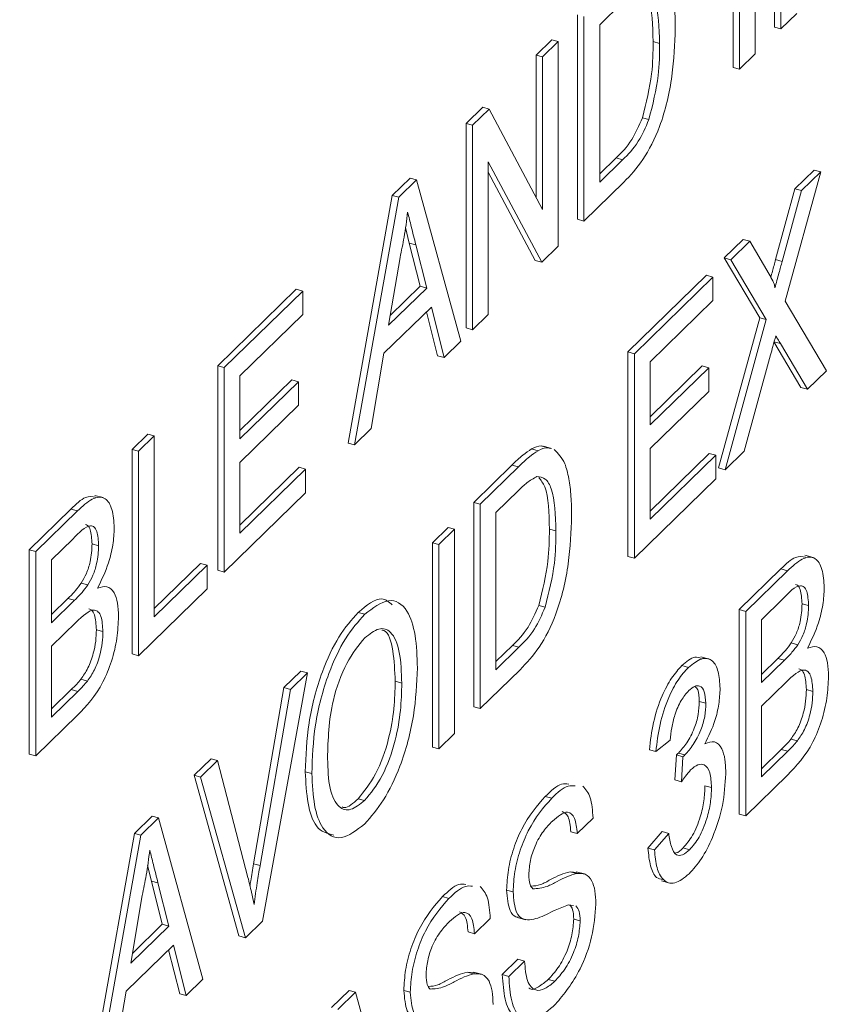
# Paper-space layout 'Sheet1' of a CAD drawing. Header units: millimetres. Extents: x 0 to 864, y 0 to 559.
# Tile 56 of 79: x 643.56 to 647.76, y 470.29 to 475.38. Entities that reach past the tile are written whole.
import ezdxf

# ---------------------------------------------------------------- set-up
doc = ezdxf.new("R2010")
doc.units = ezdxf.units.MM

psp = doc.layouts.new('Sheet1')

# ---------------------------------------------------------------- linework, layer by layer
at = {"color": 7, "linetype": 'Continuous', "lineweight": 15}
for p, q in [((647.4618, 475.3384), (647.4618, 476.3944)), ((647.4955, 475.3293), (647.4955, 476.3853)), ((647.3628, 476.2558), (647.3628, 475.1998)), ((647.248, 475.1298), (647.248, 476.1858)), ((647.2817, 475.1206), (647.2817, 476.1766)), ((646.6759, 475.4635), (646.5594, 475.3497)), ((647.5766, 475.4084), (647.4955, 475.3293)), ((646.4446, 474.3456), (646.4446, 475.4016)), ((646.4783, 474.3365), (646.4783, 475.3924)), ((646.5594, 475.3497), (646.5594, 474.5374)), ((647.4955, 475.3293), (647.4618, 475.3384)), ((646.2308, 475.193), (646.3119, 475.2721)), ((646.2645, 475.1838), (646.3456, 475.2629)), ((646.3456, 475.2629), (646.3119, 475.2721)), ((646.3456, 475.2629), (646.3456, 474.207)), ((646.8689, 475.2538), (646.8352, 475.2629)), ((646.2308, 474.4593), (646.2308, 475.193)), ((646.2645, 475.1838), (646.2308, 475.193)), ((646.2645, 474.3958), (646.2645, 475.1838)), ((647.3628, 475.1998), (647.2817, 475.1206)), ((647.2817, 475.1206), (647.248, 475.1298)), ((645.8696, 474.8404), (645.9553, 474.9241)), ((645.9033, 474.8313), (645.989, 474.9149)), ((645.989, 474.9149), (645.9553, 474.9241)), ((645.989, 474.9149), (646.2645, 474.3958)), ((646.8137, 474.8603), (646.78, 474.8695)), ((645.8696, 473.7845), (645.8696, 474.8404)), ((645.9033, 474.8313), (645.8696, 474.8404)), ((645.9033, 473.7753), (645.9033, 474.8313)), ((646.2599, 474.1233), (645.9844, 474.6424)), ((645.9844, 474.6424), (645.9844, 473.8544)), ((646.5594, 474.5795), (646.6442, 474.6623)), ((646.5594, 474.5374), (646.6779, 474.6531)), ((646.6779, 474.6531), (646.6442, 474.6623)), ((647.5678, 474.5026), (647.6669, 474.5992)), ((647.7006, 474.5901), (647.6669, 474.5992)), ((645.4885, 474.4685), (645.58, 474.5577)), ((645.5222, 474.4593), (645.6137, 474.5486)), ((645.6137, 474.5486), (645.58, 474.5577)), ((645.6137, 474.5486), (645.8419, 473.7154)), ((646.2262, 474.1325), (645.9844, 474.5881)), ((647.7006, 474.5901), (647.5176, 473.922)), ((647.6015, 474.4934), (647.7006, 474.5901)), ((646.6842, 474.5375), (646.4783, 474.3365)), ((647.4679, 474.1374), (647.5678, 474.5026)), ((647.5016, 474.1282), (647.6015, 474.4934)), ((647.6015, 474.4934), (647.5678, 474.5026)), ((645.2603, 473.1897), (645.4885, 474.4685)), ((645.294, 473.1805), (645.5222, 474.4593)), ((645.5222, 474.4593), (645.4885, 474.4685)), ((646.4783, 474.3365), (646.4446, 474.3456)), ((645.5765, 474.2227), (645.5565, 474.3023)), ((647.2025, 474.146), (647.3002, 474.2413)), ((647.3339, 474.2321), (647.3002, 474.2413)), ((645.6324, 473.9996), (645.5765, 474.2227)), ((645.6102, 474.2135), (645.5765, 474.2227)), ((645.6661, 473.9905), (645.6102, 474.2135)), ((646.3456, 474.207), (646.2599, 474.1233)), ((647.2362, 474.1368), (647.3339, 474.2321)), ((647.3339, 474.2321), (647.4342, 474.0627)), ((645.5287, 474.1487), (645.4698, 473.7989)), ((647.3855, 473.8368), (647.2025, 474.146)), ((647.2362, 474.1368), (647.2025, 474.146)), ((647.4192, 473.8276), (647.2362, 474.1368)), ((647.5016, 474.1282), (647.4679, 474.1374)), ((646.2599, 474.1233), (646.2262, 474.1325)), ((646.7052, 473.6606), (647.1106, 474.0563)), ((646.7389, 473.6514), (647.1443, 474.0471)), ((647.1443, 474.0471), (647.1106, 474.0563)), ((647.1443, 474.0471), (647.1443, 473.9253)), ((644.5871, 473.5886), (644.9925, 473.9843)), ((645.0262, 473.9751), (644.9925, 473.9843)), ((645.4698, 473.7989), (645.6661, 473.9905)), ((645.4783, 473.8492), (645.6324, 473.9996)), ((645.6661, 473.9905), (645.6324, 473.9996)), ((644.6208, 473.5795), (645.0262, 473.9751)), ((645.0262, 473.9751), (645.0262, 473.8533)), ((645.6905, 473.8925), (645.4454, 473.6533)), ((645.7559, 473.6314), (645.6905, 473.8925)), ((647.1443, 473.9253), (646.82, 473.6087)), ((647.5176, 473.922), (647.7301, 473.5629)), ((645.0262, 473.8533), (644.7018, 473.5368)), ((645.7222, 473.6406), (645.6653, 473.8679)), ((645.9844, 473.8544), (645.9033, 473.7753)), ((647.173, 473.0612), (647.3855, 473.8368)), ((647.4192, 473.8276), (647.3855, 473.8368)), ((645.9033, 473.7753), (645.8696, 473.7845)), ((647.2067, 473.0521), (647.4192, 473.8276)), ((645.8419, 473.7154), (645.7559, 473.6314)), ((647.5986, 473.4766), (647.4587, 473.7131)), ((647.4924, 473.704), (647.4587, 473.7131)), ((647.6323, 473.4674), (647.4924, 473.704)), ((645.4454, 473.6533), (645.38, 473.2645)), ((645.7559, 473.6314), (645.7222, 473.6406)), ((646.7052, 472.6046), (646.7052, 473.6606)), ((646.7389, 473.6514), (646.7052, 473.6606)), ((646.7389, 472.5954), (646.7389, 473.6514)), ((647.4417, 473.6448), (647.3057, 473.1486)), ((644.5871, 472.5326), (644.5871, 473.5886)), ((644.6208, 473.5795), (644.5871, 473.5886)), ((644.6208, 472.5235), (644.6208, 473.5795)), ((646.82, 473.6087), (646.82, 473.2838)), ((646.82, 473.3258), (647.0885, 473.5879)), ((646.82, 473.2838), (647.1222, 473.5788)), ((647.1222, 473.5788), (647.0885, 473.5879)), ((647.1222, 473.5788), (647.1222, 473.4569)), ((644.7018, 473.5368), (644.7018, 473.2118)), ((647.7301, 473.5629), (647.6323, 473.4674)), ((644.7018, 473.2539), (644.9704, 473.516)), ((644.7018, 473.2118), (645.0041, 473.5068)), ((645.0041, 473.5068), (644.9704, 473.516)), ((645.0041, 473.5068), (645.0041, 473.385)), ((647.6323, 473.4674), (647.5986, 473.4766)), ((647.1222, 473.4569), (646.82, 473.162)), ((645.0041, 473.385), (644.7018, 473.09)), ((644.1448, 473.157), (644.2259, 473.2361)), ((644.1785, 473.1478), (644.2596, 473.2269)), ((644.2596, 473.2269), (644.2259, 473.2361)), ((644.2596, 473.2269), (644.2596, 472.2928)), ((645.38, 473.2645), (645.294, 473.1805)), ((645.294, 473.1805), (645.2603, 473.1897)), ((646.3108, 473.1625), (646.2687, 473.174)), ((644.1448, 472.101), (644.1448, 473.157)), ((644.1785, 473.1478), (644.1448, 473.157)), ((644.1785, 472.0918), (644.1785, 473.1478)), ((646.241, 473.1502), (646.2073, 473.1594)), ((646.82, 473.162), (646.82, 472.7964)), ((646.82, 472.8385), (647.1253, 473.1365)), ((646.82, 472.7964), (647.159, 473.1274)), ((647.159, 473.1274), (647.1253, 473.1365)), ((647.159, 473.1274), (647.159, 473.0055)), ((647.3057, 473.1486), (647.2067, 473.0521)), ((644.7018, 473.09), (644.7018, 472.7245)), ((645.9091, 472.8836), (646.1057, 473.0755)), ((645.9428, 472.8744), (646.1394, 473.0663)), ((646.1394, 473.0663), (646.1057, 473.0755)), ((644.7018, 472.7665), (645.0072, 473.0646)), ((644.7018, 472.7245), (645.0409, 473.0554)), ((645.0409, 473.0554), (645.0072, 473.0646)), ((645.0409, 473.0554), (645.0409, 472.9336)), ((647.2067, 473.0521), (647.173, 473.0612)), ((647.159, 473.0055), (646.7389, 472.5954)), ((643.9952, 472.9081), (643.9531, 472.9195)), ((645.0409, 472.9336), (644.6208, 472.5235)), ((646.1405, 472.9455), (646.0239, 472.8317)), ((645.9091, 471.8276), (645.9091, 472.8836)), ((645.9428, 472.8744), (645.9091, 472.8836)), ((645.9428, 471.8185), (645.9428, 472.8744)), ((643.6141, 472.639), (643.8293, 472.8491)), ((643.6478, 472.6298), (643.863, 472.8399)), ((643.863, 472.8399), (643.8293, 472.8491)), ((646.0239, 472.8317), (646.0239, 472.0194)), ((645.6954, 472.675), (645.7764, 472.7541)), ((645.7291, 472.6658), (645.8101, 472.7449)), ((645.8101, 472.7449), (645.7764, 472.7541)), ((645.8101, 472.7449), (645.8101, 471.689)), ((646.3335, 472.7358), (646.2998, 472.7449)), ((643.8384, 472.694), (643.7289, 472.5871)), ((643.9721, 472.6595), (643.9384, 472.6687)), ((645.6954, 471.619), (645.6954, 472.675)), ((645.7291, 472.6658), (645.6954, 472.675)), ((645.7291, 471.6098), (645.7291, 472.6658)), ((643.6141, 471.583), (643.6141, 472.639)), ((643.6478, 472.6298), (643.6141, 472.639)), ((643.6478, 471.5738), (643.6478, 472.6298)), ((647.6612, 472.5987), (647.6191, 472.6102)), ((643.7289, 472.5871), (643.7289, 472.2622)), ((644.2596, 472.3348), (644.4986, 472.5681)), ((644.2596, 472.2928), (644.5323, 472.559)), ((644.5323, 472.559), (644.4986, 472.5681)), ((644.5323, 472.559), (644.5323, 472.4371)), ((646.7389, 472.5954), (646.7052, 472.6046)), ((644.6208, 472.5235), (644.5871, 472.5326)), ((647.2801, 472.3296), (647.4954, 472.5397)), ((647.3138, 472.3204), (647.5291, 472.5305)), ((647.5291, 472.5305), (647.4954, 472.5397)), ((643.9165, 472.4578), (643.8828, 472.4669)), ((644.5323, 472.4371), (644.1785, 472.0918)), ((643.7289, 472.3042), (643.8137, 472.387)), ((643.7289, 472.2622), (643.8474, 472.3778)), ((643.8474, 472.3778), (643.8137, 472.387)), ((647.5044, 472.3846), (647.3949, 472.2777)), ((647.6382, 472.3501), (647.6045, 472.3593)), ((645.3461, 472.3056), (645.3124, 472.3147)), ((646.2782, 472.3423), (646.2445, 472.3515)), ((647.2801, 471.2736), (647.2801, 472.3296)), ((647.3138, 472.3204), (647.2801, 472.3296)), ((647.3138, 471.2645), (647.3138, 472.3204)), ((643.8556, 472.264), (643.7289, 472.1403)), ((647.3949, 472.2777), (647.3949, 471.9528)), ((643.9942, 472.2166), (643.9605, 472.2257)), ((647.5825, 472.1484), (647.5488, 472.1576)), ((643.7289, 472.1403), (643.7289, 471.7748)), ((644.1785, 472.0918), (644.1448, 472.101)), ((646.0239, 472.0615), (646.1087, 472.1443)), ((646.0239, 472.0194), (646.1424, 472.1351)), ((646.1424, 472.1351), (646.1087, 472.1443)), ((647.124, 472.0741), (647.0819, 472.0855)), ((647.3949, 471.9949), (647.4797, 472.0776)), ((647.3949, 471.9528), (647.5134, 472.0685)), ((647.5134, 472.0685), (647.4797, 472.0776)), ((645.0503, 472.0034), (644.8184, 470.721)), ((644.9288, 471.9267), (645.0166, 472.0125)), ((644.9625, 471.9176), (645.0503, 472.0034)), ((645.0503, 472.0034), (645.0166, 472.0125)), ((646.1487, 472.0194), (645.9428, 471.8185)), ((647.0176, 472.0313), (646.9839, 472.0405)), ((643.9141, 471.9606), (643.8804, 471.9698)), ((645.5374, 471.9501), (645.5037, 471.9593)), ((647.5216, 471.9546), (647.3949, 471.831)), ((643.7289, 471.8168), (643.8312, 471.9167)), ((643.7289, 471.7748), (643.8649, 471.9076)), ((643.8649, 471.9076), (643.8312, 471.9167)), ((644.772, 471.0169), (644.9288, 471.9267)), ((644.8057, 471.0077), (644.9625, 471.9176)), ((644.9625, 471.9176), (644.9288, 471.9267)), ((647.6603, 471.9072), (647.6266, 471.9164)), ((647.1074, 471.8461), (647.0737, 471.8553)), ((645.9428, 471.8185), (645.9091, 471.8276)), ((647.3949, 471.831), (647.3949, 471.4654)), ((643.8636, 471.7845), (643.6478, 471.5738)), ((645.8101, 471.689), (645.7291, 471.6098)), ((646.9232, 471.6548), (646.8495, 471.5964)), ((647.5801, 471.6513), (647.5464, 471.6604)), ((645.7291, 471.6098), (645.6954, 471.619)), ((646.8495, 471.5964), (646.8158, 471.6056)), ((647.3949, 471.5075), (647.4972, 471.6074)), ((647.3949, 471.4654), (647.5309, 471.5982)), ((647.5309, 471.5982), (647.4972, 471.6074)), ((643.6478, 471.5738), (643.6141, 471.583)), ((644.465, 471.4741), (644.5528, 471.5598)), ((644.4987, 471.4649), (644.5865, 471.5507)), ((644.5865, 471.5507), (644.5528, 471.5598)), ((644.5865, 471.5507), (644.7429, 470.9465)), ((646.9477, 471.4501), (646.9553, 471.5794)), ((646.989, 471.5702), (646.9553, 471.5794)), ((646.9996, 471.5791), (646.9659, 471.5882)), ((646.9814, 471.4409), (646.989, 471.5702)), ((645.073, 471.4835), (645.0393, 471.4927)), ((644.6968, 470.6444), (644.465, 471.4741)), ((644.4987, 471.4649), (644.465, 471.4741)), ((644.7305, 470.6352), (644.4987, 471.4649)), ((646.9814, 471.4409), (646.9477, 471.4501)), ((647.5297, 471.4751), (647.3138, 471.2645)), ((647.1369, 471.4106), (647.1032, 471.4197)), ((645.3454, 471.3437), (645.3117, 471.3528)), ((646.3119, 471.3561), (646.2782, 471.3653)), ((644.157, 471.1735), (644.2484, 471.2627)), ((644.1907, 471.1643), (644.2821, 471.2536)), ((644.2821, 471.2536), (644.2484, 471.2627)), ((644.2821, 471.2536), (644.5104, 470.4204)), ((646.5251, 471.2528), (646.444, 471.1737)), ((647.3138, 471.2645), (647.2801, 471.2736)), ((643.9287, 469.8947), (644.157, 471.1735)), ((643.9624, 469.8855), (644.1907, 471.1643)), ((644.1907, 471.1643), (644.157, 471.1735)), ((646.444, 471.1737), (646.4104, 471.1828)), ((646.8084, 471.0975), (646.8821, 471.183)), ((646.8421, 471.0883), (646.9158, 471.1738)), ((646.9158, 471.1738), (646.8821, 471.183)), ((646.8421, 471.0883), (646.8084, 471.0975)), ((647.0236, 471.0895), (646.9899, 471.0986)), ((644.245, 470.9277), (644.225, 471.0073)), ((644.8057, 471.0077), (644.772, 471.0169)), ((646.4064, 470.9759), (646.4418, 470.9726)), ((646.4401, 470.9668), (646.4064, 470.9759)), ((646.4802, 470.9643), (646.4381, 470.9758)), ((644.3008, 470.7046), (644.245, 470.9277)), ((644.2787, 470.9185), (644.245, 470.9277)), ((644.3345, 470.6955), (644.2787, 470.9185)), ((646.1124, 470.8721), (646.0787, 470.8813)), ((646.8793, 470.9289), (646.9214, 470.9174)), ((644.1971, 470.8537), (644.1383, 470.5039)), ((645.7812, 470.8381), (645.7475, 470.8473)), ((646.4236, 470.8015), (646.3975, 470.8052)), ((645.9944, 470.7348), (645.9133, 470.6557)), ((646.1342, 470.7396), (646.1763, 470.7281)), ((646.4588, 470.7225), (646.4251, 470.7316)), ((644.1383, 470.5039), (644.3345, 470.6955)), ((644.1468, 470.5542), (644.3008, 470.7046)), ((644.3345, 470.6955), (644.3008, 470.7046)), ((644.8184, 470.721), (644.7305, 470.6352)), ((644.7305, 470.6352), (644.6968, 470.6444)), ((645.9133, 470.6557), (645.8796, 470.6648)), ((644.359, 470.5975), (644.1139, 470.3583)), ((644.4244, 470.3364), (644.359, 470.5975)), ((644.3907, 470.3456), (644.3337, 470.5729)), ((646.0565, 470.4449), (646.1376, 470.524)), ((646.1713, 470.5149), (646.1376, 470.524)), ((646.0902, 470.4357), (646.1713, 470.5149)), ((645.8757, 470.4579), (645.9111, 470.4546)), ((645.9094, 470.4488), (645.8757, 470.4579)), ((645.9495, 470.4463), (645.9074, 470.4578)), ((646.0902, 470.4357), (646.0565, 470.4449)), ((644.5104, 470.4204), (644.4244, 470.3364)), ((646.3275, 470.4101), (646.2938, 470.4192)), ((644.1139, 470.3583), (644.0485, 469.9695)), ((644.4244, 470.3364), (644.3907, 470.3456)), ((645.1742, 470.2741), (645.2657, 470.3634)), ((645.2079, 470.265), (645.2993, 470.3542)), ((645.2993, 470.3542), (645.2657, 470.3634)), ((645.2993, 470.3542), (645.5276, 469.5211)), ((645.5816, 470.3541), (645.5479, 470.3633))]:
    psp.add_line(p, q, dxfattribs=at)
for points, knots in [([(642.0256, 451.5942), (642.239, 451.713), (643.0887, 452.186), (644.5543, 453.7264), (645.9078, 455.9719), (646.5441, 457.6615), (646.9743, 458.4913), (647.2605, 458.8883), (647.6288, 459.2354), (648.143, 459.5635), (649.2646, 460.0328), (650.9531, 460.6843), (652.6334, 461.7166), (653.9173, 462.7901), (654.9843, 464.0662), (655.7349, 465.3051), (656.2556, 466.3779), (656.6782, 467.3806), (657.0357, 468.1865), (657.3967, 468.7795), (657.8419, 469.2183), (658.5531, 469.6435), (660.0371, 470.1927), (662.0733, 471.1288), (663.7038, 472.3719), (665.1659, 473.8902), (666.423, 476.0871), (667.0502, 477.7694), (667.4788, 478.5318), (667.7142, 478.8441), (668.0692, 479.1917), (668.5457, 479.4973), (669.7051, 479.9912), (671.4287, 480.6472), (673.175, 481.7347), (674.7037, 483.0655), (676.1514, 485.0248), (676.9439, 486.9144), (677.4188, 488.0049), (677.7318, 488.5636), (678.0178, 488.9183), (678.3346, 489.1868), (678.7005, 489.4248), (679.3397, 489.7338), (680.7086, 490.252), (682.3035, 490.9815), (683.66, 491.949), (684.5564, 492.7064), (685.0633, 493.3612), (685.3272, 493.702)], [0, 0, 0, 0, 0.009746, 0.038793, 0.074621, 0.111573, 0.124883, 0.140294, 0.150119, 0.166909, 0.188676, 0.22606, 0.244549, 0.264849, 0.287816, 0.306028, 0.321437, 0.338455, 0.358185, 0.373869, 0.392986, 0.408181, 0.441295, 0.479371, 0.497546, 0.518012, 0.556514, 0.594232, 0.607837, 0.619386, 0.627331, 0.646863, 0.667064, 0.7047, 0.727002, 0.746028, 0.779087, 0.81725, 0.833444, 0.848166, 0.863018, 0.872806, 0.880797, 0.898872, 0.920185, 0.957278, 0.968689, 0.983703, 1, 1, 1, 1]), ([(646.8601, 475.6743), (646.8803, 475.6543), (646.9137, 475.6212), (646.9367, 475.5256), (646.9484, 475.4341), (646.9495, 475.3651), (646.95, 475.3306)], [0, 0, 0, 0, 0.338851, 0.559119, 0.779526, 1, 1, 1, 1]), ([(646.8689, 475.2538), (646.8664, 475.335), (646.8628, 475.4484), (646.8168, 475.5296), (646.7862, 475.5328), (646.7709, 475.5344)], [0, 0, 0, 0, 0.55915, 0.78004, 1, 1, 1, 1]), ([(646.8352, 475.2629), (646.8334, 475.3467), (646.8309, 475.4634), (646.7916, 475.5158), (646.7805, 475.5307)], [0, 0, 0, 0, 0.716822, 1, 1, 1, 1]), ([(646.95, 475.3306), (646.9471, 475.2507), (646.9413, 475.0913), (646.8828, 474.8355), (646.7835, 474.6419), (646.7174, 474.5724), (646.6842, 474.5375)], [0, 0, 0, 0, 0.28084, 0.559952, 0.779068, 1, 1, 1, 1]), ([(646.78, 474.8695), (646.7992, 474.9468), (646.8337, 475.0855), (646.8348, 475.2085), (646.8352, 475.2629)], [0, 0, 0, 0, 0.557452, 1, 1, 1, 1]), ([(646.8137, 474.8603), (646.8329, 474.9376), (646.8674, 475.0763), (646.8685, 475.1993), (646.8689, 475.2538)], [0, 0, 0, 0, 0.557452, 1, 1, 1, 1]), ([(646.6442, 474.6623), (646.6721, 474.6896), (646.7218, 474.7382), (646.7622, 474.8295), (646.78, 474.8695)], [0, 0, 0, 0, 0.561861, 1, 1, 1, 1]), ([(646.6779, 474.6531), (646.7058, 474.6804), (646.7555, 474.729), (646.7959, 474.8203), (646.8137, 474.8603)], [0, 0, 0, 0, 0.561861, 1, 1, 1, 1]), ([(645.5679, 474.3821), (645.5625, 474.3391), (645.5527, 474.2622), (645.536, 474.1834), (645.5287, 474.1487)], [0, 0, 0, 0, 0.559915, 1, 1, 1, 1]), ([(645.6102, 474.2135), (645.6023, 474.2449), (645.5882, 474.3011), (645.5741, 474.3573), (645.5679, 474.3821)], [0, 0, 0, 0, 0.560002, 1, 1, 1, 1]), ([(647.443, 474.0464), (647.4457, 474.0566), (647.454, 474.087), (647.4624, 474.1173), (647.4679, 474.1374)], [0, 0, 0, 0, 0.336697, 1, 1, 1, 1]), ([(647.464, 473.9911), (647.471, 474.0167), (647.4835, 474.0624), (647.4961, 474.1081), (647.5016, 474.1282)], [0, 0, 0, 0, 0.56, 1, 1, 1, 1]), ([(647.4342, 474.0627), (647.4406, 474.051), (647.4496, 474.0347), (647.4607, 474.0126), (647.4629, 473.9982), (647.464, 473.9911)], [0, 0, 0, 0, 0.5612769, 0.7817626, 1, 1, 1, 1]), ([(647.4687, 473.7438), (647.4637, 473.7253), (647.4546, 473.6923), (647.4456, 473.6593), (647.4417, 473.6448)], [0, 0, 0, 0, 0.560002, 1, 1, 1, 1]), ([(647.4924, 473.704), (647.4879, 473.7114), (647.48, 473.7246), (647.4722, 473.7379), (647.4687, 473.7438)], [0, 0, 0, 0, 0.56, 1, 1, 1, 1]), ([(646.2073, 473.1594), (646.2245, 473.1679), (646.2479, 473.1794), (646.2672, 473.1724), (646.2723, 473.1705)], [0, 0, 0, 0, 0.736343, 1, 1, 1, 1]), ([(646.241, 473.1502), (646.2582, 473.1587), (646.2816, 473.1702), (646.3009, 473.1632), (646.306, 473.1614)], [0, 0, 0, 0, 0.736343, 1, 1, 1, 1]), ([(646.1057, 473.0755), (646.1248, 473.094), (646.1589, 473.127), (646.1925, 473.1495), (646.2073, 473.1594)], [0, 0, 0, 0, 0.560174, 1, 1, 1, 1]), ([(646.1394, 473.0663), (646.1585, 473.0848), (646.1926, 473.1179), (646.2262, 473.1403), (646.241, 473.1502)], [0, 0, 0, 0, 0.560174, 1, 1, 1, 1]), ([(646.3246, 473.1563), (646.3448, 473.1363), (646.3782, 473.1032), (646.4012, 473.0076), (646.4129, 472.9161), (646.414, 472.8471), (646.4146, 472.8126)], [0, 0, 0, 0, 0.3388515, 0.5591192, 0.7795262, 1, 1, 1, 1]), ([(646.2355, 473.0164), (646.218, 473.0072), (646.1867, 472.9907), (646.1546, 472.9593), (646.1405, 472.9455)], [0, 0, 0, 0, 0.559255, 1, 1, 1, 1]), ([(646.3335, 472.7358), (646.3309, 472.817), (646.3273, 472.9303), (646.2814, 473.0116), (646.2507, 473.0148), (646.2355, 473.0164)], [0, 0, 0, 0, 0.55915, 0.78004, 1, 1, 1, 1]), ([(646.2998, 472.7449), (646.298, 472.8287), (646.2955, 472.9454), (646.2562, 472.9978), (646.245, 473.0127)], [0, 0, 0, 0, 0.716822, 1, 1, 1, 1]), ([(643.8293, 472.8491), (643.8554, 472.8744), (643.9007, 472.9185), (643.9392, 472.913), (643.9556, 472.9106)], [0, 0, 0, 0, 0.573325, 1, 1, 1, 1]), ([(643.863, 472.8399), (643.8886, 472.8633), (643.9394, 472.9098), (644.0058, 472.9165), (644.0453, 472.8538), (644.0506, 472.7858), (644.0532, 472.7518)], [0, 0, 0, 0, 0.281116, 0.560026, 0.780112, 1, 1, 1, 1]), ([(646.4146, 472.8126), (646.4117, 472.7327), (646.4059, 472.5733), (646.3474, 472.3175), (646.248, 472.1239), (646.1819, 472.0544), (646.1487, 472.0194)], [0, 0, 0, 0, 0.28084, 0.559952, 0.779068, 1, 1, 1, 1]), ([(643.9721, 472.6595), (643.9704, 472.6865), (643.9678, 472.7271), (643.9502, 472.7584), (643.9112, 472.7701), (643.8707, 472.7278), (643.8384, 472.694)], [0, 0, 0, 0, 0.249512, 0.375019, 0.500244, 1, 1, 1, 1]), ([(643.9384, 472.6687), (643.9366, 472.6953), (643.9339, 472.7354), (643.9188, 472.7654), (643.9085, 472.7676), (643.9048, 472.7684)], [0, 0, 0, 0, 0.559685, 0.84121, 1, 1, 1, 1]), ([(644.0532, 472.7518), (644.0516, 472.7229), (644.0483, 472.6652), (644.0205, 472.551), (643.9873, 472.4823), (643.9669, 472.4404)], [0, 0, 0, 0, 0.280336, 0.5608, 1, 1, 1, 1]), ([(646.2445, 472.3515), (646.2637, 472.4288), (646.2982, 472.5674), (646.2993, 472.6905), (646.2998, 472.7449)], [0, 0, 0, 0, 0.5574522, 1, 1, 1, 1]), ([(646.2782, 472.3423), (646.2974, 472.4196), (646.3319, 472.5583), (646.333, 472.6813), (646.3335, 472.7358)], [0, 0, 0, 0, 0.5574522, 1, 1, 1, 1]), ([(643.8828, 472.4669), (643.892, 472.4827), (643.9103, 472.5142), (643.9342, 472.5889), (643.9368, 472.6384), (643.9384, 472.6687)], [0, 0, 0, 0, 0.280869, 0.561063, 1, 1, 1, 1]), ([(643.9165, 472.4578), (643.9257, 472.4735), (643.944, 472.505), (643.9679, 472.5797), (643.9705, 472.6293), (643.9721, 472.6595)], [0, 0, 0, 0, 0.280869, 0.561063, 1, 1, 1, 1]), ([(647.4954, 472.5397), (647.5214, 472.565), (647.5668, 472.6091), (647.6052, 472.6036), (647.6216, 472.6012)], [0, 0, 0, 0, 0.573325, 1, 1, 1, 1]), ([(647.5291, 472.5305), (647.5546, 472.5539), (647.6054, 472.6005), (647.6719, 472.6072), (647.7113, 472.5444), (647.7166, 472.4764), (647.7192, 472.4424)], [0, 0, 0, 0, 0.281116, 0.560026, 0.780112, 1, 1, 1, 1]), ([(643.8137, 472.387), (643.8267, 472.3997), (643.85, 472.4225), (643.8728, 472.4534), (643.8828, 472.4669)], [0, 0, 0, 0, 0.560393, 1, 1, 1, 1]), ([(643.8474, 472.3778), (643.8604, 472.3906), (643.8837, 472.4133), (643.9065, 472.4442), (643.9165, 472.4578)], [0, 0, 0, 0, 0.560393, 1, 1, 1, 1]), ([(647.6045, 472.3593), (647.6027, 472.386), (647.5999, 472.4261), (647.5848, 472.4561), (647.5746, 472.4583), (647.5709, 472.459)], [0, 0, 0, 0, 0.559685, 0.84121, 1, 1, 1, 1]), ([(643.9669, 472.4404), (643.9836, 472.4455), (644.017, 472.4559), (644.0524, 472.4242), (644.0724, 472.3674), (644.0744, 472.3182), (644.0753, 472.2936)], [0, 0, 0, 0, 0.280211, 0.55967, 0.779709, 1, 1, 1, 1]), ([(647.6382, 472.3501), (647.6364, 472.3772), (647.6339, 472.4178), (647.6162, 472.449), (647.5773, 472.4608), (647.5368, 472.4185), (647.5044, 472.3846)], [0, 0, 0, 0, 0.249512, 0.375019, 0.500244, 1, 1, 1, 1]), ([(647.7192, 472.4424), (647.7176, 472.4136), (647.7144, 472.3559), (647.6866, 472.2416), (647.6533, 472.1729), (647.633, 472.131)], [0, 0, 0, 0, 0.280336, 0.5608, 1, 1, 1, 1]), ([(645.3124, 472.3147), (645.3561, 472.3513), (645.4242, 472.4085), (645.4716, 472.3684), (645.4886, 472.354)], [0, 0, 0, 0, 0.641118, 1, 1, 1, 1]), ([(645.3461, 472.3056), (645.3884, 472.3377), (645.473, 472.402), (645.5661, 472.3436), (645.6118, 472.2044), (645.6163, 472.087), (645.6185, 472.0282)], [0, 0, 0, 0, 0.279564, 0.558584, 0.779087, 1, 1, 1, 1]), ([(647.5488, 472.1576), (647.558, 472.1733), (647.5763, 472.2048), (647.6003, 472.2795), (647.6029, 472.3291), (647.6045, 472.3593)], [0, 0, 0, 0, 0.280869, 0.561063, 1, 1, 1, 1]), ([(643.9942, 472.2166), (643.9924, 472.245), (643.9898, 472.2877), (643.971, 472.3196), (643.932, 472.3378), (643.8895, 472.2968), (643.8556, 472.264)], [0, 0, 0, 0, 0.249802, 0.375546, 0.501154, 1, 1, 1, 1]), ([(643.9605, 472.2257), (643.9587, 472.2539), (643.9559, 472.2963), (643.9388, 472.3276), (643.9272, 472.3315), (643.9223, 472.3332)], [0, 0, 0, 0, 0.533471, 0.802007, 1, 1, 1, 1]), ([(645.0393, 471.4927), (645.0422, 471.5747), (645.0478, 471.7383), (645.115, 471.9958), (645.2109, 472.2005), (645.2785, 472.2766), (645.3124, 472.3147)], [0, 0, 0, 0, 0.28057, 0.559575, 0.779561, 1, 1, 1, 1]), ([(645.073, 471.4835), (645.0759, 471.5656), (645.0815, 471.7291), (645.1486, 471.9866), (645.2446, 472.1913), (645.3122, 472.2675), (645.3461, 472.3056)], [0, 0, 0, 0, 0.28057, 0.559575, 0.779561, 1, 1, 1, 1]), ([(646.1087, 472.1443), (646.1366, 472.1716), (646.1863, 472.2202), (646.2268, 472.3115), (646.2445, 472.3515)], [0, 0, 0, 0, 0.561861, 1, 1, 1, 1]), ([(646.1424, 472.1351), (646.1703, 472.1624), (646.22, 472.211), (646.2605, 472.3023), (646.2782, 472.3423)], [0, 0, 0, 0, 0.561861, 1, 1, 1, 1]), ([(647.5825, 472.1484), (647.5917, 472.1642), (647.61, 472.1956), (647.634, 472.2703), (647.6366, 472.3199), (647.6382, 472.3501)], [0, 0, 0, 0, 0.280869, 0.561063, 1, 1, 1, 1]), ([(644.0753, 472.2936), (644.0735, 472.257), (644.0699, 472.1838), (644.0419, 472.0623), (643.975, 471.901), (643.9096, 471.8326), (643.8636, 471.7845)], [0, 0, 0, 0, 0.187143, 0.374319, 0.560786, 1, 1, 1, 1]), ([(643.8804, 471.9698), (643.893, 471.9879), (643.9183, 472.024), (643.9449, 472.0982), (643.9587, 472.1679), (643.9599, 472.2065), (643.9605, 472.2257)], [0, 0, 0, 0, 0.28029, 0.559018, 0.779402, 1, 1, 1, 1]), ([(643.9141, 471.9606), (643.9267, 471.9787), (643.952, 472.0148), (643.9786, 472.089), (643.9924, 472.1588), (643.9936, 472.1973), (643.9942, 472.2166)], [0, 0, 0, 0, 0.28029, 0.559018, 0.779402, 1, 1, 1, 1]), ([(645.5374, 471.9501), (645.5354, 472.0058), (645.5315, 472.1169), (645.4885, 472.2204), (645.4205, 472.2421), (645.3712, 472.2035), (645.3466, 472.1842)], [0, 0, 0, 0, 0.280797, 0.560068, 0.779984, 1, 1, 1, 1]), ([(645.5037, 471.9593), (645.5013, 472.0134), (645.4965, 472.1214), (645.4682, 472.2172), (645.4385, 472.2235), (645.435, 472.2243)], [0, 0, 0, 0, 0.4698795, 0.9372067, 1, 1, 1, 1]), ([(645.3466, 472.1842), (645.3143, 472.1447), (645.2498, 472.0658), (645.1612, 471.8198), (645.1568, 471.6592), (645.1541, 471.561)], [0, 0, 0, 0, 0.280128, 0.559653, 1, 1, 1, 1]), ([(647.4797, 472.0776), (647.4928, 472.0904), (647.516, 472.1131), (647.5388, 472.144), (647.5488, 472.1576)], [0, 0, 0, 0, 0.560393, 1, 1, 1, 1]), ([(647.5134, 472.0685), (647.5265, 472.0812), (647.5497, 472.104), (647.5725, 472.1348), (647.5825, 472.1484)], [0, 0, 0, 0, 0.560393, 1, 1, 1, 1]), ([(647.633, 472.131), (647.6497, 472.1362), (647.6831, 472.1465), (647.7185, 472.1148), (647.7385, 472.0581), (647.7404, 472.0088), (647.7414, 471.9842)], [0, 0, 0, 0, 0.280211, 0.55967, 0.779709, 1, 1, 1, 1]), ([(646.9839, 472.0405), (647.0073, 472.0606), (647.0442, 472.0925), (647.0734, 472.0811), (647.0842, 472.0769)], [0, 0, 0, 0, 0.63263, 1, 1, 1, 1]), ([(647.0176, 472.0313), (647.0404, 472.0494), (647.086, 472.0854), (647.1414, 472.0744), (647.1749, 472.0151), (647.1791, 471.9534), (647.1812, 471.9225)], [0, 0, 0, 0, 0.280184, 0.559855, 0.78, 1, 1, 1, 1]), ([(645.6185, 472.0282), (645.6149, 471.9473), (645.6076, 471.7857), (645.5406, 471.5327), (645.4448, 471.3365), (645.3788, 471.2603), (645.3458, 471.2222)], [0, 0, 0, 0, 0.280353, 0.559502, 0.779635, 1, 1, 1, 1]), ([(646.8158, 471.6056), (646.8214, 471.6522), (646.8327, 471.7452), (646.8761, 471.879), (646.9298, 471.9808), (646.9659, 472.0206), (646.9839, 472.0405)], [0, 0, 0, 0, 0.280253, 0.559523, 0.779592, 1, 1, 1, 1]), ([(646.8495, 471.5964), (646.8551, 471.643), (646.8664, 471.736), (646.9098, 471.8698), (646.9635, 471.9717), (646.9996, 472.0114), (647.0176, 472.0313)], [0, 0, 0, 0, 0.280253, 0.559523, 0.779592, 1, 1, 1, 1]), ([(647.6603, 471.9072), (647.6585, 471.9356), (647.6558, 471.9784), (647.6371, 472.0102), (647.5981, 472.0285), (647.5556, 471.9874), (647.5216, 471.9546)], [0, 0, 0, 0, 0.249802, 0.375546, 0.501154, 1, 1, 1, 1]), ([(647.6266, 471.9164), (647.6247, 471.9445), (647.622, 471.9869), (647.6048, 472.0183), (647.5933, 472.0222), (647.5884, 472.0238)], [0, 0, 0, 0, 0.533471, 0.802007, 1, 1, 1, 1]), ([(643.8312, 471.9167), (643.8404, 471.9257), (643.8569, 471.9417), (643.8732, 471.9612), (643.8804, 471.9698)], [0, 0, 0, 0, 0.560099, 1, 1, 1, 1]), ([(643.8649, 471.9076), (643.8741, 471.9165), (643.8906, 471.9325), (643.9069, 471.9521), (643.9141, 471.9606)], [0, 0, 0, 0, 0.560099, 1, 1, 1, 1]), ([(645.3117, 471.3528), (645.3433, 471.391), (645.4063, 471.4674), (645.4717, 471.6519), (645.5003, 471.8199), (645.5026, 471.9128), (645.5037, 471.9593)], [0, 0, 0, 0, 0.2791002, 0.558192, 0.7788064, 1, 1, 1, 1]), ([(645.3454, 471.3437), (645.3769, 471.3818), (645.44, 471.4582), (645.5054, 471.6428), (645.534, 471.8108), (645.5363, 471.9036), (645.5374, 471.9501)], [0, 0, 0, 0, 0.2791002, 0.558192, 0.7788064, 1, 1, 1, 1]), ([(647.7414, 471.9842), (647.7396, 471.9476), (647.736, 471.8745), (647.7079, 471.7529), (647.6411, 471.5917), (647.5756, 471.5232), (647.5297, 471.4751)], [0, 0, 0, 0, 0.187143, 0.374319, 0.560786, 1, 1, 1, 1]), ([(647.0199, 471.9117), (647.0063, 471.8962), (646.9793, 471.8653), (646.9474, 471.7917), (646.9299, 471.7186), (646.9254, 471.6761), (646.9232, 471.6548)], [0, 0, 0, 0, 0.2800014, 0.5591308, 0.7793201, 1, 1, 1, 1]), ([(647.1074, 471.8461), (647.106, 471.8679), (647.1032, 471.9115), (647.0789, 471.9383), (647.0496, 471.9369), (647.0298, 471.9201), (647.0199, 471.9117)], [0, 0, 0, 0, 0.27946, 0.558952, 0.779255, 1, 1, 1, 1]), ([(647.0737, 471.8553), (647.0727, 471.8781), (647.0711, 471.9154), (647.0564, 471.9281), (647.0507, 471.933)], [0, 0, 0, 0, 0.6130393, 1, 1, 1, 1]), ([(647.1812, 471.9225), (647.1799, 471.8961), (647.1772, 471.8433), (647.1523, 471.738), (647.1215, 471.675), (647.1027, 471.6365)], [0, 0, 0, 0, 0.280496, 0.561003, 1, 1, 1, 1]), ([(647.5464, 471.6604), (647.5591, 471.6785), (647.5843, 471.7146), (647.611, 471.7888), (647.6247, 471.8586), (647.626, 471.8971), (647.6266, 471.9164)], [0, 0, 0, 0, 0.28029, 0.559018, 0.779402, 1, 1, 1, 1]), ([(647.5801, 471.6513), (647.5928, 471.6694), (647.618, 471.7055), (647.6447, 471.7796), (647.6584, 471.8494), (647.6596, 471.8879), (647.6603, 471.9072)], [0, 0, 0, 0, 0.28029, 0.559018, 0.779402, 1, 1, 1, 1]), ([(646.9659, 471.5882), (646.9805, 471.6049), (647.0097, 471.6381), (647.0472, 471.7084), (647.0711, 471.7889), (647.0729, 471.8331), (647.0737, 471.8553)], [0, 0, 0, 0, 0.28068, 0.560951, 0.780057, 1, 1, 1, 1]), ([(646.9996, 471.5791), (647.0142, 471.5957), (647.0434, 471.6289), (647.0809, 471.6992), (647.1048, 471.7797), (647.1066, 471.824), (647.1074, 471.8461)], [0, 0, 0, 0, 0.28068, 0.560951, 0.780057, 1, 1, 1, 1]), ([(647.1027, 471.6365), (647.1201, 471.643), (647.1547, 471.6559), (647.1901, 471.6199), (647.2083, 471.5577), (647.2099, 471.5069), (647.2106, 471.4815)], [0, 0, 0, 0, 0.2798072, 0.5591854, 0.7794082, 1, 1, 1, 1]), ([(647.4972, 471.6074), (647.5065, 471.6163), (647.5229, 471.6323), (647.5392, 471.6518), (647.5464, 471.6604)], [0, 0, 0, 0, 0.560099, 1, 1, 1, 1]), ([(647.5309, 471.5982), (647.5401, 471.6072), (647.5566, 471.6232), (647.5729, 471.6427), (647.5801, 471.6513)], [0, 0, 0, 0, 0.560099, 1, 1, 1, 1]), ([(645.1541, 471.561), (645.1561, 471.5064), (645.16, 471.3974), (645.2063, 471.3049), (645.273, 471.2857), (645.3213, 471.3243), (645.3454, 471.3437)], [0, 0, 0, 0, 0.280657, 0.559885, 0.779849, 1, 1, 1, 1]), ([(646.9553, 471.5794), (646.9573, 471.5809), (646.9608, 471.5836), (646.9644, 471.5868), (646.9659, 471.5882)], [0, 0, 0, 0, 0.560003, 1, 1, 1, 1]), ([(646.989, 471.5702), (646.991, 471.5717), (646.9945, 471.5745), (646.9981, 471.5777), (646.9996, 471.5791)], [0, 0, 0, 0, 0.560003, 1, 1, 1, 1]), ([(645.1864, 471.1645), (645.1537, 471.1727), (645.0935, 471.1877), (645.0481, 471.3232), (645.0423, 471.4362), (645.0393, 471.4927)], [0, 0, 0, 0, 0.374006, 0.6869, 1, 1, 1, 1]), ([(647.0291, 471.5019), (647.0201, 471.4918), (647.004, 471.4739), (646.9883, 471.451), (646.9814, 471.4409)], [0, 0, 0, 0, 0.559772, 1, 1, 1, 1]), ([(647.1369, 471.4106), (647.1353, 471.4383), (647.132, 471.4938), (647.103, 471.5315), (647.0667, 471.5334), (647.0417, 471.5124), (647.0291, 471.5019)], [0, 0, 0, 0, 0.279747, 0.559171, 0.779444, 1, 1, 1, 1]), ([(645.3458, 471.2222), (645.3042, 471.1904), (645.2212, 471.1268), (645.1292, 471.1814), (645.0816, 471.3128), (645.0759, 471.4266), (645.073, 471.4835)], [0, 0, 0, 0, 0.2796, 0.558765, 0.77931, 1, 1, 1, 1]), ([(647.2106, 471.4815), (647.2073, 471.4279), (647.2006, 471.3207), (647.1482, 471.16), (647.0855, 471.0366), (647.0425, 470.9889), (647.0209, 470.9651)], [0, 0, 0, 0, 0.2794007, 0.5590642, 0.7793783, 1, 1, 1, 1]), ([(646.2782, 471.3653), (646.3074, 471.3929), (646.3508, 471.4339), (646.3874, 471.4295), (646.3994, 471.4281)], [0, 0, 0, 0, 0.672914, 1, 1, 1, 1]), ([(646.3119, 471.3561), (646.3411, 471.3837), (646.3845, 471.4247), (646.4211, 471.4203), (646.4331, 471.4189)], [0, 0, 0, 0, 0.672914, 1, 1, 1, 1]), ([(646.4724, 471.4181), (646.4871, 471.4017), (646.5168, 471.3685), (646.5223, 471.2917), (646.5251, 471.2528)], [0, 0, 0, 0, 0.494033, 1, 1, 1, 1]), ([(646.9899, 471.0986), (647.0069, 471.1182), (647.0409, 471.1572), (647.0788, 471.2516), (647.1002, 471.3434), (647.1022, 471.3943), (647.1032, 471.4197)], [0, 0, 0, 0, 0.279883, 0.558993, 0.779319, 1, 1, 1, 1]), ([(647.0236, 471.0895), (647.0406, 471.109), (647.0746, 471.148), (647.1125, 471.2425), (647.1339, 471.3343), (647.1359, 471.3851), (647.1369, 471.4106)], [0, 0, 0, 0, 0.279883, 0.558993, 0.779319, 1, 1, 1, 1]), ([(645.2289, 471.3103), (645.2329, 471.309), (645.2566, 471.3014), (645.2867, 471.3295), (645.3117, 471.3528)], [0, 0, 0, 0, 0.169896, 1, 1, 1, 1]), ([(646.0787, 470.8813), (646.0806, 470.9157), (646.0844, 470.9845), (646.1131, 471.0979), (646.1754, 471.2467), (646.2358, 471.3164), (646.2782, 471.3653)], [0, 0, 0, 0, 0.187029, 0.374124, 0.56114, 1, 1, 1, 1]), ([(646.1124, 470.8721), (646.1143, 470.9065), (646.1181, 470.9754), (646.1468, 471.0887), (646.2091, 471.2376), (646.2695, 471.3072), (646.3119, 471.3561)], [0, 0, 0, 0, 0.187029, 0.374124, 0.56114, 1, 1, 1, 1]), ([(646.4104, 471.1828), (646.4076, 471.2125), (646.4024, 471.2674), (646.3772, 471.2812), (646.3656, 471.2876)], [0, 0, 0, 0, 0.541642, 1, 1, 1, 1]), ([(646.3152, 471.2374), (646.2995, 471.2211), (646.2683, 471.1886), (646.2268, 471.1185), (646.1985, 471.0337), (646.1951, 470.9852), (646.1934, 470.961)], [0, 0, 0, 0, 0.2812903, 0.5608202, 0.7806803, 1, 1, 1, 1]), ([(646.444, 471.1737), (646.441, 471.2022), (646.4348, 471.2591), (646.3884, 471.3002), (646.343, 471.2612), (646.3152, 471.2374)], [0, 0, 0, 0, 0.281097, 0.560287, 1, 1, 1, 1]), ([(646.9158, 471.1738), (646.9196, 471.1501), (646.9271, 471.1029), (646.9512, 471.0583), (646.9873, 471.0585), (647.0115, 471.0792), (647.0236, 471.0895)], [0, 0, 0, 0, 0.280881, 0.560073, 0.779653, 1, 1, 1, 1]), ([(644.2364, 471.0871), (644.2309, 471.0441), (644.2211, 470.9672), (644.2045, 470.8884), (644.1971, 470.8537)], [0, 0, 0, 0, 0.559915, 1, 1, 1, 1]), ([(644.2787, 470.9185), (644.2708, 470.9499), (644.2566, 471.0061), (644.2426, 471.0623), (644.2364, 471.0871)], [0, 0, 0, 0, 0.560002, 1, 1, 1, 1]), ([(646.8859, 470.9362), (646.8745, 470.9378), (646.8463, 470.9416), (646.8186, 471.0016), (646.8118, 471.0655), (646.8084, 471.0975)], [0, 0, 0, 0, 0.252934, 0.626216, 1, 1, 1, 1]), ([(647.0209, 470.9651), (646.9959, 470.9448), (646.9458, 470.9042), (646.8877, 470.9258), (646.8519, 470.9909), (646.8454, 471.0558), (646.8421, 471.0883)], [0, 0, 0, 0, 0.279911, 0.559249, 0.779476, 1, 1, 1, 1]), ([(646.9506, 471.0728), (646.9517, 471.0728), (646.9635, 471.0722), (646.9774, 471.0861), (646.9899, 471.0986)], [0, 0, 0, 0, 0.100526, 1, 1, 1, 1]), ([(644.7536, 470.9027), (644.7548, 470.9112), (644.7603, 470.949), (644.7669, 470.9872), (644.772, 471.0169)], [0, 0, 0, 0, 0.223541, 1, 1, 1, 1]), ([(644.7745, 470.8068), (644.7798, 470.8441), (644.7893, 470.9107), (644.8007, 470.9781), (644.8057, 471.0077)], [0, 0, 0, 0, 0.559972, 1, 1, 1, 1]), ([(644.7429, 470.9465), (644.7494, 470.9212), (644.7609, 470.8762), (644.7703, 470.828), (644.7745, 470.8068)], [0, 0, 0, 0, 0.559998, 1, 1, 1, 1]), ([(646.1934, 470.961), (646.1944, 470.9423), (646.1962, 470.9088), (646.2086, 470.8942), (646.214, 470.8878)], [0, 0, 0, 0, 0.559617, 1, 1, 1, 1]), ([(646.2056, 470.9013), (646.2217, 470.9025), (646.2536, 470.9049), (646.3059, 470.9363), (646.3569, 470.9613), (646.3899, 470.9711), (646.4064, 470.9759)], [0, 0, 0, 0, 0.252273, 0.501555, 0.750832, 1, 1, 1, 1]), ([(646.214, 470.8878), (646.2383, 470.8892), (646.2785, 470.8915), (646.3395, 470.9269), (646.3906, 470.9522), (646.4236, 470.9619), (646.4401, 470.9668)], [0, 0, 0, 0, 0.3384083, 0.5589741, 0.7795351, 1, 1, 1, 1]), ([(646.4401, 470.9668), (646.4554, 470.9675), (646.4858, 470.9688), (646.5187, 470.9362), (646.5371, 470.8798), (646.539, 470.8325), (646.5399, 470.8088)], [0, 0, 0, 0, 0.280371, 0.559909, 0.779859, 1, 1, 1, 1]), ([(645.7475, 470.8473), (645.7767, 470.8749), (645.8201, 470.9159), (645.8567, 470.9115), (645.8687, 470.9101)], [0, 0, 0, 0, 0.672914, 1, 1, 1, 1]), ([(645.7812, 470.8381), (645.8104, 470.8657), (645.8537, 470.9067), (645.8904, 470.9023), (645.9024, 470.9009)], [0, 0, 0, 0, 0.672914, 1, 1, 1, 1]), ([(645.9417, 470.9001), (645.9563, 470.8837), (645.9861, 470.8505), (645.9916, 470.7737), (645.9944, 470.7348)], [0, 0, 0, 0, 0.4940331, 1, 1, 1, 1]), ([(646.139, 470.7408), (646.1346, 470.7414), (646.1175, 470.7435), (646.0881, 470.7776), (646.0822, 470.842), (646.0787, 470.8813)], [0, 0, 0, 0, 0.119315, 0.463507, 1, 1, 1, 1]), ([(645.5479, 470.3633), (645.5499, 470.3977), (645.5537, 470.4665), (645.5824, 470.5799), (645.6447, 470.7287), (645.7051, 470.7984), (645.7475, 470.8473)], [0, 0, 0, 0, 0.187029, 0.374124, 0.56114, 1, 1, 1, 1]), ([(645.5816, 470.3541), (645.5836, 470.3885), (645.5874, 470.4574), (645.6161, 470.5707), (645.6783, 470.7196), (645.7388, 470.7892), (645.7812, 470.8381)], [0, 0, 0, 0, 0.187029, 0.374124, 0.56114, 1, 1, 1, 1]), ([(646.1972, 470.7267), (646.1843, 470.7276), (646.1585, 470.7293), (646.1215, 470.7673), (646.1158, 470.8325), (646.1124, 470.8721)], [0, 0, 0, 0, 0.281445, 0.562273, 1, 1, 1, 1]), ([(646.3975, 470.8052), (646.3748, 470.7965), (646.3374, 470.782), (646.2844, 470.7548), (646.2398, 470.7348), (646.2114, 470.7294), (646.1972, 470.7267)], [0, 0, 0, 0, 0.339939, 0.560025, 0.780082, 1, 1, 1, 1]), ([(646.5399, 470.8088), (646.5353, 470.7529), (646.5261, 470.641), (646.4481, 470.4306), (646.3754, 470.3444), (646.3311, 470.2917)], [0, 0, 0, 0, 0.2799417, 0.5600797, 1, 1, 1, 1]), ([(646.4251, 470.7316), (646.4243, 470.7494), (646.423, 470.7821), (646.4114, 470.7972), (646.4061, 470.804)], [0, 0, 0, 0, 0.5444602, 1, 1, 1, 1]), ([(646.4588, 470.7225), (646.458, 470.7401), (646.4563, 470.7754), (646.4435, 470.7915), (646.4371, 470.7996)], [0, 0, 0, 0, 0.500184, 1, 1, 1, 1]), ([(645.9133, 470.6557), (645.9102, 470.6842), (645.9041, 470.7411), (645.8577, 470.7822), (645.8123, 470.7432), (645.7845, 470.7194)], [0, 0, 0, 0, 0.281097, 0.560287, 1, 1, 1, 1]), ([(645.8796, 470.6648), (645.8768, 470.6945), (645.8717, 470.7494), (645.8465, 470.7633), (645.8349, 470.7696)], [0, 0, 0, 0, 0.541642, 1, 1, 1, 1]), ([(646.2938, 470.4192), (646.311, 470.438), (646.3455, 470.4756), (646.3899, 470.5578), (646.4192, 470.6515), (646.4231, 470.7049), (646.4251, 470.7316)], [0, 0, 0, 0, 0.280917, 0.560813, 0.780502, 1, 1, 1, 1]), ([(645.7845, 470.7194), (645.7688, 470.7031), (645.7376, 470.6706), (645.6961, 470.6005), (645.6678, 470.5157), (645.6644, 470.4672), (645.6627, 470.443)], [0, 0, 0, 0, 0.28129, 0.56082, 0.78068, 1, 1, 1, 1]), ([(646.3275, 470.4101), (646.3447, 470.4289), (646.3792, 470.4665), (646.4236, 470.5487), (646.4529, 470.6423), (646.4568, 470.6958), (646.4588, 470.7225)], [0, 0, 0, 0, 0.280917, 0.560813, 0.780502, 1, 1, 1, 1]), ([(646.1713, 470.5149), (646.1746, 470.4778), (646.1811, 470.4039), (646.2237, 470.3577), (646.2759, 470.3663), (646.3103, 470.3955), (646.3275, 470.4101)], [0, 0, 0, 0, 0.280632, 0.558674, 0.779197, 1, 1, 1, 1]), ([(645.6627, 470.443), (645.6637, 470.4243), (645.6655, 470.3908), (645.6779, 470.3763), (645.6833, 470.3698)], [0, 0, 0, 0, 0.559617, 1, 1, 1, 1]), ([(645.6749, 470.3833), (645.691, 470.3845), (645.7229, 470.3869), (645.7751, 470.4183), (645.8262, 470.4433), (645.8592, 470.4531), (645.8757, 470.4579)], [0, 0, 0, 0, 0.252273, 0.501555, 0.750832, 1, 1, 1, 1]), ([(645.6833, 470.3698), (645.7076, 470.3712), (645.7477, 470.3736), (645.8088, 470.4089), (645.8599, 470.4342), (645.8929, 470.4439), (645.9094, 470.4488)], [0, 0, 0, 0, 0.338408, 0.558974, 0.779535, 1, 1, 1, 1]), ([(645.9094, 470.4488), (645.9246, 470.4495), (645.955, 470.4508), (645.988, 470.4182), (646.0064, 470.3618), (646.0082, 470.3145), (646.0092, 470.2908)], [0, 0, 0, 0, 0.280371, 0.559909, 0.779859, 1, 1, 1, 1]), ([(646.1669, 470.2316), (646.1478, 470.2296), (646.1048, 470.2253), (646.0659, 470.3112), (646.0597, 470.4003), (646.0565, 470.4449)], [0, 0, 0, 0, 0.285131, 0.642303, 1, 1, 1, 1]), ([(646.3311, 470.2917), (646.2975, 470.2621), (646.2307, 470.2032), (646.1466, 470.2094), (646.0992, 470.3003), (646.0932, 470.3905), (646.0902, 470.4357)], [0, 0, 0, 0, 0.280814, 0.559563, 0.77962, 1, 1, 1, 1]), ([(646.1948, 470.3758), (646.1952, 470.3753), (646.2067, 470.3619), (646.2434, 470.3789), (646.277, 470.4058), (646.2938, 470.4192)], [0, 0, 0, 0, 0.016084, 0.50773, 1, 1, 1, 1]), ([(645.6083, 470.2228), (645.6039, 470.2234), (645.5868, 470.2256), (645.5574, 470.2596), (645.5515, 470.324), (645.5479, 470.3633)], [0, 0, 0, 0, 0.119315, 0.463507, 1, 1, 1, 1]), ([(645.6665, 470.2087), (645.6536, 470.2096), (645.6278, 470.2113), (645.5908, 470.2494), (645.5851, 470.3145), (645.5816, 470.3541)], [0, 0, 0, 0, 0.281445, 0.562273, 1, 1, 1, 1])]:
    psp.add_open_spline(points, degree=3, knots=knots, dxfattribs=at)

doc.saveas('drawing.dxf')
